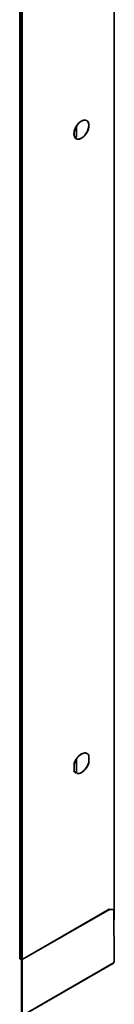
# Model space of a CAD drawing. Header units: millimetres. Extents: x 1 to 1119, y -1 to 863.
# Tile 195 of 211: x 1043 to 1052, y 467 to 563. Entities that reach past the tile are written whole.
import ezdxf

# ---------------------------------------------------------------- set-up
doc = ezdxf.new("R2010")
doc.units = ezdxf.units.MM

msp = doc.modelspace()

# ---------------------------------------------------------------- linework, layer by layer
at = {"color": 7, "linetype": 'Continuous', "lineweight": 35}
for p, q in [((1052.2098, 475.2876), (1052.2098, 652.4498)), ((1043.0563, 646.1246), (1043.0563, 471.4874)), ((1043.2767, 471.4156), (1043.2767, 646.0246)), ((1048.56, 551.4418), (1048.56, 552.3999)), ((1049.7538, 490.5708), (1049.7538, 491.2567)), ((1049.7538, 491.2567), (1049.7703, 491.2471)), ((1049.7703, 491.2471), (1049.7703, 490.5613)), ((1048.3325, 489.7313), (1048.3325, 490.4171)), ((1048.56, 489.5765), (1048.56, 490.8903)), ((1049.7703, 490.5613), (1049.7538, 490.5708)), ((1043.2767, 471.4156), (1051.7384, 476.3005)), ((1051.7573, 476.2896), (1043.2955, 471.4047)), ((1051.7384, 476.3005), (1052.1627, 476.2732)), ((1051.7384, 476.3005), (1051.7573, 476.2896)), ((1052.1815, 476.2623), (1051.7573, 476.2896)), ((1052.1627, 476.2732), (1052.1815, 476.2623)), ((1052.2287, 471.1998), (1052.1815, 476.2623)), ((1052.1907, 475.2766), (1052.2098, 475.2876)), ((1043.0516, 471.4846), (1043.1319, 471.4557)), ((1043.0563, 471.4874), (1043.1366, 471.4584)), ((1043.1319, 471.4557), (1043.1366, 471.4584)), ((1043.2201, 471.4047), (1043.1319, 471.4557)), ((1043.1366, 471.4584), (1043.2107, 471.4156)), ((1043.2201, 466.3197), (1043.2201, 471.4047)), ((1043.2955, 466.3054), (1043.2955, 471.4047)), ((1043.4841, 466.07), (1052.1579, 471.0773)), ((1043.5198, 466.0815), (1052.153, 471.0653)), ((1052.1579, 471.0773), (1052.2287, 471.1998))]:
    msp.add_line(p, q, dxfattribs=at)
at = {"color": 8, "linetype": 'Continuous', "lineweight": 35}
msp.add_line((1043.2107, 471.4156), (1043.2107, 646.0192), dxfattribs=at)
at = {"color": 7, "linetype": 'Continuous', "lineweight": 35}
msp.add_arc((1048.4576, 551.4465), 0.1025, 302.605994, 357.394006, dxfattribs=at)
for points, knots in [([(1049.7538, 552.5081), (1049.743, 552.6105), (1049.7214, 552.8154), (1049.5551, 552.9957), (1049.3175, 553.0432), (1049.0349, 552.9449), (1048.7523, 552.7169), (1048.5147, 552.3951), (1048.3484, 552.0228), (1048.3268, 551.793), (1048.316, 551.6781)], [0, 0, 0, 0, 0.12500013, 0.24999998, 0.375, 0.50000003, 0.62499997, 0.75000007, 0.87499987, 1, 1, 1, 1]), ([(1048.316, 551.6781), (1048.3268, 551.5757), (1048.3484, 551.3709), (1048.5147, 551.1905), (1048.7523, 551.1431), (1049.0349, 551.2414), (1049.3175, 551.4693), (1049.5551, 551.7912), (1049.7214, 552.1635), (1049.743, 552.3932), (1049.7538, 552.5081)], [0, 0, 0, 0, 0.1249998, 0.2499999, 0.375, 0.5, 0.625, 0.75, 0.8750002, 1, 1, 1, 1]), ([(1048.3325, 551.6686), (1048.3433, 551.7835), (1048.3649, 552.0133), (1048.5312, 552.3856), (1048.7688, 552.7074), (1049.0514, 552.9354), (1049.334, 553.0337), (1049.5716, 552.9862), (1049.7379, 552.8059), (1049.7595, 552.601), (1049.7703, 552.4986)], [0, 0, 0, 0, 0.12500013, 0.24999993, 0.37500003, 0.49999997, 0.625, 0.75000002, 0.87499987, 1, 1, 1, 1]), ([(1049.7703, 552.4986), (1049.7595, 552.3837), (1049.7379, 552.1539), (1049.5716, 551.7816), (1049.334, 551.4598), (1049.0514, 551.2318), (1048.7688, 551.1335), (1048.5312, 551.181), (1048.3649, 551.3614), (1048.3433, 551.5662), (1048.3325, 551.6686)], [0, 0, 0, 0, 0.1249998, 0.25, 0.375, 0.5, 0.625, 0.7500001, 0.8750002, 1, 1, 1, 1]), ([(1049.5492, 491.4564), (1049.5228, 491.4712), (1049.442, 491.5166), (1049.2626, 491.5003), (1049.0353, 491.4108), (1048.8053, 491.2381), (1048.5969, 491.003), (1048.4217, 490.7237), (1048.3512, 490.5257), (1048.316, 490.4267)], [0, 0, 0, 0, 0.074637, 0.2288641, 0.3830913, 0.5373185, 0.6915457, 0.8457728, 1, 1, 1, 1]), ([(1048.3325, 490.4171), (1048.3677, 490.5161), (1048.4382, 490.7142), (1048.6134, 490.9935), (1048.8218, 491.2286), (1049.0518, 491.4013), (1049.2791, 491.4907), (1049.4585, 491.5071), (1049.5393, 491.4617), (1049.5657, 491.4469)], [0, 0, 0, 0, 0.1542272, 0.3084543, 0.4626815, 0.6169087, 0.7711359, 0.925363, 1, 1, 1, 1]), ([(1049.7538, 491.2567), (1049.7222, 491.321), (1049.6857, 491.3952), (1049.6193, 491.4238), (1049.6104, 491.4276)], [0, 0, 0, 0, 0.8662577, 1, 1, 1, 1]), ([(1049.6269, 491.4181), (1049.6358, 491.4143), (1049.7022, 491.3857), (1049.7387, 491.3115), (1049.7703, 491.2471)], [0, 0, 0, 0, 0.1337423, 1, 1, 1, 1]), ([(1048.6024, 489.5025), (1048.6696, 489.4985), (1048.8039, 489.4905), (1049.0353, 489.5885), (1049.2642, 489.7588), (1049.4729, 489.9945), (1049.6481, 490.2737), (1049.7185, 490.4718), (1049.7538, 490.5708)], [0, 0, 0, 0, 0.1666669, 0.333333, 0.4999993, 0.6666661, 0.8333329, 1, 1, 1, 1]), ([(1049.7703, 490.5613), (1049.735, 490.4623), (1049.6646, 490.2642), (1049.4894, 489.985), (1049.2807, 489.7493), (1049.0518, 489.579), (1048.8204, 489.481), (1048.6861, 489.489), (1048.6189, 489.493)], [0, 0, 0, 0, 0.1666671, 0.3333339, 0.5000007, 0.666667, 0.8333331, 1, 1, 1, 1]), ([(1048.316, 489.7408), (1048.3494, 489.6792), (1048.4, 489.5858), (1048.49, 489.5524), (1048.5206, 489.541)], [0, 0, 0, 0, 0.65960564, 1, 1, 1, 1]), ([(1048.5371, 489.5315), (1048.5065, 489.5429), (1048.4165, 489.5763), (1048.3659, 489.6697), (1048.3325, 489.7313)], [0, 0, 0, 0, 0.34039436, 1, 1, 1, 1]), ([(1043.2107, 471.4156), (1043.2155, 471.4134), (1043.2252, 471.409), (1043.2437, 471.4071), (1043.2622, 471.409), (1043.2719, 471.4134), (1043.2767, 471.4156)], [0, 0, 0, 0, 0.2497923, 0.5000405, 0.7500334, 1, 1, 1, 1]), ([(1043.2955, 471.4047), (1043.29, 471.4022), (1043.279, 471.3972), (1043.2578, 471.395), (1043.2366, 471.3972), (1043.2256, 471.4022), (1043.2201, 471.4047)], [0, 0, 0, 0, 0.2500185, 0.5000233, 0.749838, 1, 1, 1, 1]), ([(1052.1391, 471.0882), (1052.1391, 471.0882), (1052.1392, 471.0881), (1052.1392, 471.0881), (1052.1392, 471.0882), (1052.1392, 471.0882), (1052.1392, 471.0883)], [0, 0, 0, 0, 0.252665, 0.4914634, 0.7565788, 1, 1, 1, 1]), ([(1052.1392, 471.0665), (1052.1417, 471.0653), (1052.1466, 471.0631), (1052.1529, 471.0645), (1052.1572, 471.0692), (1052.1577, 471.0746), (1052.1579, 471.0773)], [0, 0, 0, 0, 0.2499992, 0.5000424, 0.7499547, 1, 1, 1, 1])]:
    msp.add_open_spline(points, degree=3, knots=knots, dxfattribs=at)

doc.saveas('drawing.dxf')
